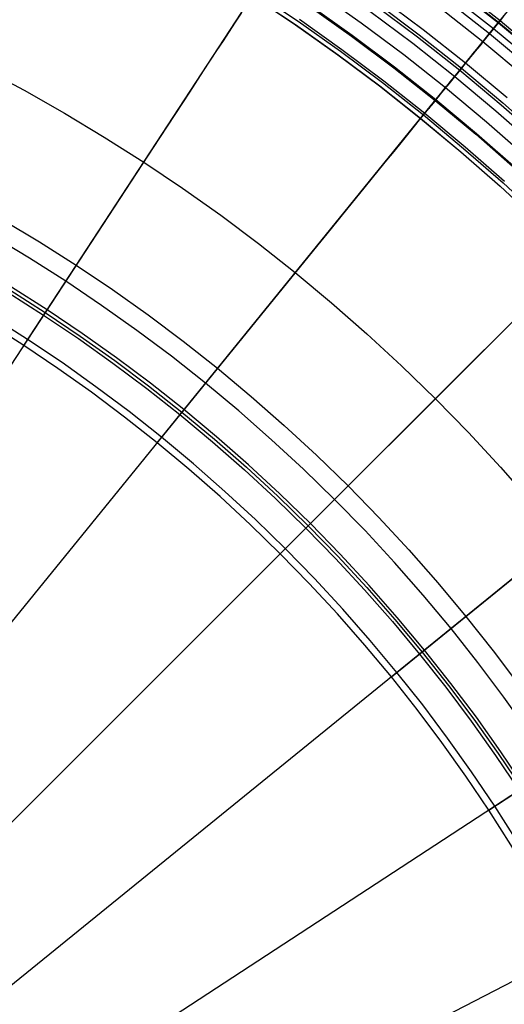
# Model space of a CAD drawing. Header units: millimetres. Extents: x -14 to 488, y -50 to 50.
# Tile 93 of 256: x 222 to 229, y 10 to 25. Entities that reach past the tile are written whole.
import ezdxf

# ---------------------------------------------------------------- set-up
doc = ezdxf.new("R2010")
doc.units = ezdxf.units.MM
doc.header["$MEASUREMENT"] = 0
doc.layers.add('Default', color=7, linetype='Continuous')

msp = doc.modelspace()

# ---------------------------------------------------------------- linework, layer by layer
at = {"layer": 'Default'}
for points in [[(228.576, 25.392), (229.23, 24.875), (229.87, 24.341)], [(229.874, 24.345), (229.233, 24.88), (228.58, 25.396)], [(228.6, 25.423), (229.255, 24.906), (229.896, 24.371)], [(225.532, 25.28), (226.179, 24.845), (226.817, 24.392), (227.444, 23.922), (228.06, 23.435), (228.664, 22.931), (229.256, 22.412), (229.834, 21.877)], [(225.533, 25.282), (226.18, 24.846), (226.818, 24.393), (227.446, 23.923), (228.061, 23.436), (228.665, 22.933), (229.257, 22.413), (229.835, 21.878)], [(225.568, 25.337), (226.218, 24.9), (226.857, 24.446), (227.485, 23.975), (228.103, 23.487), (228.708, 22.982), (229.301, 22.462), (229.88, 21.926)], [(226.518, 25.335), (227.168, 24.873), (227.808, 24.394), (228.436, 23.897), (229.051, 23.384), (229.654, 22.854)], [(227.451, 25.26), (228.1, 24.774), (228.738, 24.269), (229.363, 23.748)], [(228.448, 25.225), (229.097, 24.712), (229.734, 24.181)], [(228.507, 25.302), (229.158, 24.787), (229.797, 24.255)], [(226.377, 25.131), (227.022, 24.673), (227.656, 24.197), (228.279, 23.704), (228.89, 23.195), (229.488, 22.67)], [(226.387, 25.145), (227.032, 24.687), (227.667, 24.211), (228.29, 23.718), (228.901, 23.208), (229.5, 22.683)], [(227.367, 25.145), (228.013, 24.66), (228.648, 24.159), (229.27, 23.64), (229.88, 23.104)], [(227.39, 25.177), (228.037, 24.691), (228.673, 24.189), (229.296, 23.669), (229.906, 23.133)], [(228.352, 25.1), (228.998, 24.59), (229.631, 24.062), (230.252, 23.517), (230.858, 22.956), (231.45, 22.379), (232.027, 21.787), (232.588, 21.181), (233.132, 20.561), (233.66, 19.927), (234.171, 19.281), (234.664, 18.623), (235.139, 17.954), (235.596, 17.275), (236.034, 16.586), (236.453, 15.888), (236.853, 15.182), (237.233, 14.469), (237.594, 13.749), (237.935, 13.023), (238.257, 12.292), (238.558, 11.557), (238.84, 10.819), (239.102, 10.078)], [(226.237, 24.928), (226.877, 24.474), (227.506, 24.002), (228.124, 23.513), (228.73, 23.008), (229.323, 22.487)], [(227.297, 25.049), (227.941, 24.566), (228.573, 24.066), (229.193, 23.549), (229.8, 23.016)], [(221.482, 24.184), (222.095, 23.857), (222.702, 23.514), (223.302, 23.153), (223.895, 22.777), (224.479, 22.384), (225.054, 21.976), (225.62, 21.552), (226.175, 21.113), (226.72, 20.659), (227.253, 20.19), (227.774, 19.708), (228.283, 19.212), (228.779, 18.703), (229.261, 18.182), (229.729, 17.649)], [(221.482, 24.184), (222.095, 23.857), (222.702, 23.514), (223.302, 23.153), (223.895, 22.777), (224.479, 22.384), (225.054, 21.976), (225.62, 21.552), (226.175, 21.113), (226.72, 20.659), (227.253, 20.19), (227.774, 19.708), (228.283, 19.212), (228.779, 18.703), (229.261, 18.182), (229.729, 17.649)], [(221.767, 21.91), (222.327, 21.574), (222.879, 21.223), (223.424, 20.857), (223.96, 20.476), (224.487, 20.081), (225.005, 19.672), (225.513, 19.248), (226.01, 18.812), (226.496, 18.362), (226.971, 17.9), (227.433, 17.425), (227.882, 16.939), (228.319, 16.442), (228.742, 15.935), (229.152, 15.417), (229.547, 14.889)], [(221.855, 20.811), (222.388, 20.472), (222.913, 20.119), (223.431, 19.751), (223.94, 19.37), (224.439, 18.975), (224.929, 18.566), (225.409, 18.145), (225.878, 17.711), (226.336, 17.265), (226.782, 16.807), (227.216, 16.338), (227.637, 15.859), (228.045, 15.369), (228.44, 14.869), (228.822, 14.36), (229.189, 13.843), (229.543, 13.317), (229.881, 12.784), (230.205, 12.244), (230.515, 11.698), (230.809, 11.147), (231.088, 10.59), (231.352, 10.029)], [(221.88, 20.852), (222.414, 20.512), (222.941, 20.158), (223.459, 19.79), (223.969, 19.408), (224.47, 19.012), (224.961, 18.603), (225.441, 18.181), (225.911, 17.746), (226.37, 17.299), (226.817, 16.841), (227.251, 16.371), (227.674, 15.89), (228.083, 15.399), (228.479, 14.898), (228.861, 14.389), (229.229, 13.87), (229.583, 13.344), (229.922, 12.81), (230.247, 12.269), (230.557, 11.722), (230.852, 11.169), (231.131, 10.611), (231.396, 10.049)], [(231.439, 10.068), (231.174, 10.632), (230.894, 11.191), (230.599, 11.745), (230.288, 12.293), (229.963, 12.835), (229.623, 13.37), (229.268, 13.897), (228.899, 14.417), (228.517, 14.928), (228.12, 15.429), (227.71, 15.921), (227.287, 16.403), (226.851, 16.873), (226.404, 17.333), (225.944, 17.781), (225.473, 18.216), (224.992, 18.639), (224.5, 19.049), (223.998, 19.446), (223.487, 19.829), (222.968, 20.198), (222.441, 20.552), (221.906, 20.892)], [(230.855, 9.803), (230.597, 10.352), (230.325, 10.896), (230.037, 11.436), (229.734, 11.97), (229.418, 12.498), (229.086, 13.019), (228.741, 13.533), (228.381, 14.039), (228.008, 14.536), (227.622, 15.025), (227.223, 15.504), (226.811, 15.973), (226.386, 16.432), (225.95, 16.879), (225.503, 17.316), (225.044, 17.74), (224.575, 18.152), (224.096, 18.551), (223.607, 18.938), (223.109, 19.311), (222.603, 19.67), (222.09, 20.016), (221.568, 20.347)]]:
    msp.add_lwpolyline(points, dxfattribs=at)
at = {"layer": 'Default', "extrusion": (0.836996, -0.54721, 0)}
for points in [[(139.726, 101.663), (139.723, 101.677), (139.719, 101.692), (139.715, 101.706), (139.711, 101.72), (139.707, 101.734), (139.702, 101.748), (139.697, 101.762), (139.691, 101.776), (139.685, 101.791), (139.678, 101.805), (139.672, 101.819), (139.664, 101.833), (139.657, 101.846), (139.649, 101.86), (139.64, 101.874), (139.631, 101.887), (139.622, 101.901), (139.612, 101.914), (139.602, 101.927), (139.592, 101.94), (139.581, 101.953), (139.569, 101.965), (139.558, 101.977), (139.546, 101.989), (139.533, 102.001), (139.521, 102.013), (139.508, 102.024), (139.494, 102.035), (139.481, 102.045), (139.467, 102.055), (139.452, 102.065), (139.438, 102.075), (139.423, 102.084), (139.408, 102.093), (139.393, 102.101), (139.377, 102.109), (139.361, 102.117), (139.346, 102.124), (139.33, 102.131), (139.313, 102.138), (139.297, 102.144), (139.281, 102.149), (139.264, 102.155), (139.248, 102.159), (139.231, 102.164), (139.214, 102.168), (139.198, 102.172), (139.181, 102.175), (139.164, 102.178), (139.147, 102.18), (139.131, 102.182), (139.114, 102.184), (139.098, 102.185), (139.081, 102.186), (139.065, 102.186), (139.049, 102.186), (139.032, 102.186), (139.016, 102.185), (139.001, 102.184), (138.985, 102.183), (138.969, 102.181), (138.954, 102.18), (138.939, 102.177), (138.924, 102.175)], [(138.283, 101.407), (138.28, 101.421), (138.277, 101.435), (138.275, 101.449), (138.274, 101.464), (138.272, 101.479), (138.271, 101.493), (138.271, 101.508), (138.27, 101.523), (138.271, 101.539), (138.271, 101.554), (138.272, 101.569), (138.273, 101.585), (138.275, 101.6), (138.277, 101.616), (138.28, 101.632), (138.283, 101.647), (138.286, 101.663), (138.29, 101.679), (138.294, 101.694), (138.299, 101.71), (138.304, 101.725), (138.31, 101.741), (138.316, 101.756), (138.322, 101.771), (138.329, 101.787), (138.337, 101.802), (138.344, 101.816), (138.352, 101.831), (138.361, 101.846), (138.37, 101.86), (138.379, 101.874), (138.389, 101.888), (138.399, 101.902), (138.41, 101.915), (138.421, 101.928), (138.432, 101.941), (138.444, 101.953), (138.456, 101.966), (138.468, 101.977), (138.48, 101.989), (138.493, 102), (138.506, 102.011), (138.519, 102.022), (138.533, 102.032), (138.547, 102.042), (138.56, 102.051), (138.575, 102.06), (138.589, 102.069), (138.603, 102.077), (138.618, 102.085), (138.633, 102.093), (138.647, 102.1), (138.662, 102.107), (138.677, 102.113), (138.692, 102.12), (138.707, 102.125), (138.722, 102.131), (138.738, 102.135), (138.753, 102.14), (138.768, 102.144), (138.783, 102.148), (138.798, 102.152), (138.813, 102.155), (138.828, 102.158)]]:
    msp.add_lwpolyline(points, dxfattribs=at)
at = {"layer": 'Default', "extrusion": (0.776353, -0.630298, 0)}
for points in [[(157.093, 101.663), (157.09, 101.677), (157.086, 101.692), (157.082, 101.706), (157.078, 101.72), (157.074, 101.734), (157.069, 101.748), (157.064, 101.762), (157.058, 101.776), (157.052, 101.791), (157.045, 101.805), (157.039, 101.819), (157.031, 101.833), (157.024, 101.846), (157.016, 101.86), (157.007, 101.874), (156.998, 101.887), (156.989, 101.901), (156.979, 101.914), (156.969, 101.927), (156.959, 101.94), (156.948, 101.953), (156.936, 101.965), (156.925, 101.977), (156.913, 101.989), (156.9, 102.001), (156.888, 102.013), (156.875, 102.024), (156.861, 102.035), (156.848, 102.045), (156.834, 102.055), (156.819, 102.065), (156.805, 102.075), (156.79, 102.084), (156.775, 102.093), (156.76, 102.101), (156.744, 102.109), (156.728, 102.117), (156.713, 102.124), (156.697, 102.131), (156.68, 102.138), (156.664, 102.144), (156.648, 102.149), (156.631, 102.155), (156.615, 102.159), (156.598, 102.164), (156.581, 102.168), (156.565, 102.172), (156.548, 102.175), (156.531, 102.178), (156.514, 102.18), (156.498, 102.182), (156.481, 102.184), (156.465, 102.185), (156.448, 102.186), (156.432, 102.186), (156.416, 102.186), (156.399, 102.186), (156.383, 102.185), (156.368, 102.184), (156.352, 102.183), (156.336, 102.181), (156.321, 102.18), (156.306, 102.177), (156.291, 102.175)], [(155.65, 101.407), (155.647, 101.421), (155.644, 101.435), (155.642, 101.449), (155.641, 101.464), (155.639, 101.479), (155.638, 101.493), (155.638, 101.508), (155.638, 101.523), (155.638, 101.539), (155.638, 101.554), (155.639, 101.569), (155.64, 101.585), (155.642, 101.6), (155.644, 101.616), (155.647, 101.632), (155.65, 101.647), (155.653, 101.663), (155.657, 101.679), (155.661, 101.694), (155.666, 101.71), (155.671, 101.725), (155.677, 101.741), (155.683, 101.756), (155.689, 101.771), (155.696, 101.787), (155.704, 101.802), (155.711, 101.816), (155.719, 101.831), (155.728, 101.846), (155.737, 101.86), (155.746, 101.874), (155.756, 101.888), (155.766, 101.902), (155.777, 101.915), (155.788, 101.928), (155.799, 101.941), (155.811, 101.953), (155.823, 101.966), (155.835, 101.977), (155.847, 101.989), (155.86, 102), (155.873, 102.011), (155.886, 102.022), (155.9, 102.032), (155.914, 102.042), (155.928, 102.051), (155.942, 102.06), (155.956, 102.069), (155.97, 102.077), (155.985, 102.085), (156, 102.093), (156.014, 102.1), (156.029, 102.107), (156.044, 102.113), (156.059, 102.12), (156.074, 102.125), (156.089, 102.131), (156.105, 102.135), (156.12, 102.14), (156.135, 102.144), (156.15, 102.148), (156.165, 102.152), (156.18, 102.155), (156.195, 102.158)]]:
    msp.add_lwpolyline(points, dxfattribs=at)
at = {"layer": 'Default', "extrusion": (-0.707107, 0.707107, 0)}
for points in [[(-173.15, 101.663), (-173.147, 101.677), (-173.143, 101.692), (-173.139, 101.706), (-173.135, 101.72), (-173.131, 101.734), (-173.126, 101.748), (-173.121, 101.762), (-173.115, 101.776), (-173.109, 101.791), (-173.102, 101.805), (-173.096, 101.819), (-173.088, 101.833), (-173.081, 101.846), (-173.073, 101.86), (-173.064, 101.874), (-173.055, 101.887), (-173.046, 101.901), (-173.036, 101.914), (-173.026, 101.927), (-173.015, 101.94), (-173.005, 101.953), (-172.993, 101.965), (-172.982, 101.977), (-172.97, 101.989), (-172.957, 102.001), (-172.945, 102.013), (-172.932, 102.024), (-172.918, 102.035), (-172.905, 102.045), (-172.891, 102.055), (-172.876, 102.065), (-172.862, 102.075), (-172.847, 102.084), (-172.832, 102.093), (-172.817, 102.101), (-172.801, 102.109), (-172.785, 102.117), (-172.77, 102.124), (-172.754, 102.131), (-172.737, 102.138), (-172.721, 102.144), (-172.705, 102.149), (-172.688, 102.155), (-172.672, 102.159), (-172.655, 102.164), (-172.638, 102.168), (-172.622, 102.172), (-172.605, 102.175), (-172.588, 102.178), (-172.571, 102.18), (-172.555, 102.182), (-172.538, 102.184), (-172.522, 102.185), (-172.505, 102.186), (-172.489, 102.186), (-172.473, 102.186), (-172.456, 102.186), (-172.44, 102.185), (-172.425, 102.184), (-172.409, 102.183), (-172.393, 102.181), (-172.378, 102.18), (-172.363, 102.177), (-172.348, 102.175)], [(-171.706, 101.407), (-171.704, 101.421), (-171.701, 101.435), (-171.699, 101.449), (-171.698, 101.464), (-171.696, 101.479), (-171.695, 101.493), (-171.695, 101.508), (-171.694, 101.523), (-171.695, 101.539), (-171.695, 101.554), (-171.696, 101.569), (-171.697, 101.585), (-171.699, 101.6), (-171.701, 101.616), (-171.704, 101.632), (-171.707, 101.647), (-171.71, 101.663), (-171.714, 101.679), (-171.718, 101.694), (-171.723, 101.71), (-171.728, 101.725), (-171.734, 101.741), (-171.74, 101.756), (-171.746, 101.771), (-171.753, 101.787), (-171.76, 101.802), (-171.768, 101.816), (-171.776, 101.831), (-171.785, 101.846), (-171.794, 101.86), (-171.803, 101.874), (-171.813, 101.888), (-171.823, 101.902), (-171.834, 101.915), (-171.845, 101.928), (-171.856, 101.941), (-171.868, 101.953), (-171.88, 101.966), (-171.892, 101.977), (-171.904, 101.989), (-171.917, 102), (-171.93, 102.011), (-171.943, 102.022), (-171.957, 102.032), (-171.971, 102.042), (-171.984, 102.051), (-171.999, 102.06), (-172.013, 102.069), (-172.027, 102.077), (-172.042, 102.085), (-172.057, 102.093), (-172.071, 102.1), (-172.086, 102.107), (-172.101, 102.113), (-172.116, 102.12), (-172.131, 102.125), (-172.146, 102.131), (-172.162, 102.135), (-172.177, 102.14), (-172.192, 102.144), (-172.207, 102.148), (-172.222, 102.152), (-172.237, 102.155), (-172.252, 102.158)]]:
    msp.add_lwpolyline(points, dxfattribs=at)
at = {"layer": 'Default', "extrusion": (-0.630298, 0.776353, 0)}
for points in [[(-187.628, 101.663), (-187.625, 101.677), (-187.622, 101.692), (-187.618, 101.706), (-187.614, 101.72), (-187.61, 101.734), (-187.605, 101.748), (-187.6, 101.762), (-187.594, 101.776), (-187.588, 101.791), (-187.581, 101.805), (-187.574, 101.819), (-187.567, 101.833), (-187.559, 101.846), (-187.551, 101.86), (-187.543, 101.874), (-187.534, 101.887), (-187.525, 101.901), (-187.515, 101.914), (-187.505, 101.927), (-187.494, 101.94), (-187.483, 101.953), (-187.472, 101.965), (-187.461, 101.977), (-187.449, 101.989), (-187.436, 102.001), (-187.423, 102.013), (-187.41, 102.024), (-187.397, 102.035), (-187.383, 102.045), (-187.369, 102.055), (-187.355, 102.065), (-187.341, 102.075), (-187.326, 102.084), (-187.311, 102.093), (-187.295, 102.101), (-187.28, 102.109), (-187.264, 102.117), (-187.248, 102.124), (-187.232, 102.131), (-187.216, 102.138), (-187.2, 102.144), (-187.183, 102.149), (-187.167, 102.155), (-187.15, 102.159), (-187.134, 102.164), (-187.117, 102.168), (-187.1, 102.172), (-187.084, 102.175), (-187.067, 102.178), (-187.05, 102.18), (-187.034, 102.182), (-187.017, 102.184), (-187, 102.185), (-186.984, 102.186), (-186.968, 102.186), (-186.951, 102.186), (-186.935, 102.186), (-186.919, 102.185), (-186.903, 102.184), (-186.888, 102.183), (-186.872, 102.181), (-186.857, 102.18), (-186.842, 102.177), (-186.827, 102.175)], [(-186.185, 101.407), (-186.183, 101.421), (-186.18, 101.435), (-186.178, 101.449), (-186.177, 101.464), (-186.175, 101.479), (-186.174, 101.493), (-186.174, 101.508), (-186.173, 101.523), (-186.173, 101.539), (-186.174, 101.554), (-186.175, 101.569), (-186.176, 101.585), (-186.178, 101.6), (-186.18, 101.616), (-186.183, 101.632), (-186.186, 101.647), (-186.189, 101.663), (-186.193, 101.679), (-186.197, 101.694), (-186.202, 101.71), (-186.207, 101.725), (-186.213, 101.741), (-186.219, 101.756), (-186.225, 101.771), (-186.232, 101.787), (-186.239, 101.802), (-186.247, 101.816), (-186.255, 101.831), (-186.264, 101.846), (-186.273, 101.86), (-186.282, 101.874), (-186.292, 101.888), (-186.302, 101.902), (-186.313, 101.915), (-186.324, 101.928), (-186.335, 101.941), (-186.346, 101.953), (-186.358, 101.966), (-186.371, 101.977), (-186.383, 101.989), (-186.396, 102), (-186.409, 102.011), (-186.422, 102.022), (-186.436, 102.032), (-186.449, 102.042), (-186.463, 102.051), (-186.477, 102.06), (-186.492, 102.069), (-186.506, 102.077), (-186.521, 102.085), (-186.535, 102.093), (-186.55, 102.1), (-186.565, 102.107), (-186.58, 102.113), (-186.595, 102.12), (-186.61, 102.125), (-186.625, 102.131), (-186.64, 102.135), (-186.655, 102.14), (-186.671, 102.144), (-186.686, 102.148), (-186.701, 102.152), (-186.716, 102.155), (-186.731, 102.158)]]:
    msp.add_lwpolyline(points, dxfattribs=at)
at = {"layer": 'Default', "extrusion": (-0.54721, 0.836996, 0)}
msp.add_lwpolyline([(-198.868, 101.407), (-198.866, 101.421), (-198.863, 101.435), (-198.861, 101.449), (-198.859, 101.464), (-198.858, 101.479), (-198.857, 101.493), (-198.856, 101.508), (-198.856, 101.523), (-198.856, 101.539), (-198.857, 101.554), (-198.858, 101.569), (-198.859, 101.585), (-198.861, 101.6), (-198.863, 101.616), (-198.865, 101.632), (-198.868, 101.647), (-198.872, 101.663), (-198.876, 101.679), (-198.88, 101.694), (-198.885, 101.71), (-198.89, 101.725), (-198.895, 101.741), (-198.901, 101.756), (-198.908, 101.771), (-198.915, 101.787), (-198.922, 101.802), (-198.93, 101.816), (-198.938, 101.831), (-198.947, 101.846), (-198.956, 101.86), (-198.965, 101.874), (-198.975, 101.888), (-198.985, 101.902), (-198.996, 101.915), (-199.007, 101.928), (-199.018, 101.941), (-199.029, 101.953), (-199.041, 101.966), (-199.053, 101.977), (-199.066, 101.989), (-199.079, 102), (-199.092, 102.011), (-199.105, 102.022), (-199.119, 102.032), (-199.132, 102.042), (-199.146, 102.051), (-199.16, 102.06), (-199.175, 102.069), (-199.189, 102.077), (-199.204, 102.085), (-199.218, 102.093), (-199.233, 102.1), (-199.248, 102.107), (-199.263, 102.113), (-199.278, 102.12), (-199.293, 102.125), (-199.308, 102.131), (-199.323, 102.135), (-199.338, 102.14), (-199.353, 102.144), (-199.368, 102.148), (-199.383, 102.152), (-199.398, 102.155), (-199.413, 102.158)], dxfattribs=at)
at = {"layer": 'Default'}
for points in [[(224.096, 18.551, 101.407), (226.99, 22.117, 76.821), (227.96, 23.312, 67.106), (228.673, 24.189, 58.875), (229.177, 24.811, 51.878), (229.512, 25.223, 46.03)], [(222.09, 20.016, 101.407), (224.603, 23.86, 76.821), (225.445, 25.148, 67.106)], [(225.362, 25.021, 1.142), (225.273, 24.885, 1.106), (225.182, 24.745, 1.073), (225.088, 24.601, 1.042), (224.991, 24.454, 1.013), (224.791, 24.148, 0.963), (224.582, 23.828, 0.924), (224.363, 23.492, 0.895), (224.134, 23.142, 0.878), (208.878, -0.193, 0.872)], [(229.309, 24.973, 2.212), (229.255, 24.906, 2.139), (229.198, 24.836, 2.068), (229.139, 24.763, 1.999), (229.078, 24.688, 1.932), (229.014, 24.61, 1.866), (228.949, 24.529, 1.802), (228.881, 24.446, 1.74), (228.811, 24.359, 1.68), (228.738, 24.269, 1.621), (228.663, 24.177, 1.564), (228.585, 24.081, 1.509), (228.504, 23.982, 1.456), (228.421, 23.879, 1.405), (228.335, 23.774, 1.356), (228.247, 23.664, 1.309), (228.156, 23.552, 1.264), (228.061, 23.436, 1.221), (227.965, 23.317, 1.181), (227.865, 23.194, 1.142), (227.762, 23.068, 1.106), (227.657, 22.938, 1.073), (227.549, 22.805, 1.042), (227.438, 22.668, 1.013), (227.208, 22.385, 0.963), (226.966, 22.087, 0.924), (226.714, 21.776, 0.895), (226.45, 21.451, 0.878), (208.878, -0.193, 0.872)], [(229.233, 24.88, 24.858), (229.192, 24.829, 24.839), (229.151, 24.778, 24.818), (229.111, 24.729, 24.795), (229.071, 24.68, 24.771), (229.032, 24.632, 24.745), (228.993, 24.584, 24.718), (228.955, 24.537, 24.689), (228.918, 24.491, 24.659), (228.882, 24.446, 24.627), (228.846, 24.402, 24.594), (228.811, 24.359, 24.559), (228.776, 24.317, 24.524), (228.743, 24.276, 24.487), (228.71, 24.235, 24.45), (228.679, 24.196, 24.411), (228.648, 24.159, 24.371), (228.618, 24.122, 24.33), (228.589, 24.086, 24.289), (228.561, 24.052, 24.247), (228.534, 24.019, 24.204), (228.508, 23.987, 24.16), (228.483, 23.956, 24.116), (228.459, 23.926, 24.071), (228.436, 23.897, 24.026), (228.413, 23.869, 23.98), (228.392, 23.843, 23.934), (228.371, 23.817, 23.888), (228.351, 23.793, 23.841), (228.332, 23.769, 23.794), (228.314, 23.747, 23.747), (228.296, 23.725, 23.7), (228.279, 23.704, 23.652), (228.263, 23.685, 23.605), (228.248, 23.666, 23.557), (228.234, 23.648, 23.509), (228.22, 23.631, 23.462), (228.207, 23.615, 23.414), (228.194, 23.599, 23.366), (228.182, 23.585, 23.318), (228.171, 23.571, 23.27), (228.16, 23.558, 23.221), (228.151, 23.546, 23.173), (228.141, 23.534, 23.125), (228.132, 23.524, 23.077), (228.116, 23.504, 22.981), (228.103, 23.487, 22.884), (228.091, 23.472, 22.788), (228.081, 23.46, 22.692), (228.073, 23.451, 22.596), (228.067, 23.443, 22.501), (228.063, 23.438, 22.405), (228.06, 23.435, 22.31), (228.06, 23.434, 22.215), (228.06, 23.435, 22.12), (228.063, 23.438, 22.025), (228.067, 23.443, 21.931), (228.072, 23.45, 21.836), (228.08, 23.459, 21.742), (228.088, 23.469, 21.648), (228.099, 23.482, 21.554), (228.111, 23.497, 21.461), (228.124, 23.513, 21.368), (228.139, 23.532, 21.275), (228.156, 23.552, 21.182), (228.174, 23.575, 21.09), (228.194, 23.599, 20.998), (228.215, 23.626, 20.907), (228.238, 23.654, 20.816), (228.263, 23.685, 20.725), (228.29, 23.718, 20.635), (228.319, 23.753, 20.546), (228.349, 23.79, 20.457), (228.381, 23.83, 20.369), (228.415, 23.872, 20.282), (228.452, 23.917, 20.195), (228.49, 23.964, 20.11), (228.53, 24.014, 20.026), (228.573, 24.066, 19.943), (228.618, 24.121, 19.861), (228.665, 24.179, 19.781), (228.689, 24.209, 19.741), (228.714, 24.24, 19.702), (228.74, 24.272, 19.663), (228.766, 24.304, 19.625), (228.793, 24.337, 19.588), (228.82, 24.371, 19.551), (228.848, 24.405, 19.514), (228.877, 24.441, 19.478), (228.906, 24.477, 19.443), (228.936, 24.514, 19.409), (228.967, 24.551, 19.375), (229.009, 24.604, 19.329), (229.021, 24.618, 19.317), (229.033, 24.632, 19.303), (229.045, 24.647, 19.288), (229.057, 24.663, 19.273), (229.07, 24.678, 19.256), (229.097, 24.712, 19.218), (229.127, 24.748, 19.175), (229.158, 24.787, 19.125), (229.193, 24.83, 19.069), (229.23, 24.875, 19.006), (229.268, 24.922, 18.937)], [(229.268, 24.922, 24.875), (229.262, 24.915, 24.872), (229.233, 24.88, 24.858)], [(229.69, 14.191, 102.075), (229.313, 14.722, 102.075), (228.923, 15.243, 102.075), (228.519, 15.753, 102.075), (228.1, 16.256, 102.075), (227.668, 16.747, 102.075), (227.224, 17.228, 102.075), (226.767, 17.696, 102.075), (226.298, 18.153, 102.075), (225.818, 18.597, 102.075), (225.326, 19.029, 102.075), (224.824, 19.448, 102.075), (224.313, 19.852, 102.075), (223.792, 20.242, 102.075), (223.262, 20.619, 102.075), (222.722, 20.982, 102.075), (222.178, 21.328, 102.075), (221.626, 21.66, 102.075)], [(225.95, 16.879, 101.407), (229.198, 20.127, 76.821), (230.286, 21.215, 67.106)], [(229.442, 20.371, 0.963), (229.171, 20.1, 0.924), (228.887, 19.817, 0.895), (228.591, 19.521, 0.878), (208.878, -0.193, 0.872)], [(230.95, 9.852, 101.888), (230.692, 10.402, 101.888), (230.419, 10.945, 101.888), (230.129, 11.49, 101.888), (229.825, 12.027, 101.888), (229.507, 12.556, 101.888), (229.176, 13.077, 101.888), (228.827, 13.595, 101.888), (228.466, 14.104, 101.888), (228.092, 14.603, 101.888), (227.705, 15.092, 101.888), (227.303, 15.574, 101.888), (226.889, 16.045, 101.888), (226.463, 16.506, 101.888), (226.026, 16.955, 101.888), (225.576, 17.393, 101.888), (225.116, 17.819, 101.888), (224.645, 18.233, 101.888), (224.163, 18.634, 101.888), (223.674, 19.021, 101.888), (223.174, 19.395, 101.888), (222.666, 19.757, 101.888), (222.148, 20.105, 101.888), (221.627, 20.436, 101.888)], [(227.622, 15.025, 101.407), (231.188, 17.92, 76.821)], [(230.522, 17.379, 0.878), (208.878, -0.193, 0.872)], [(229.086, 13.019, 101.407), (232.93, 15.532, 76.821)], [(232.213, 15.063, 0.878), (208.878, -0.193, 0.872)], [(233.643, 12.612, 0.878), (208.878, -0.193, 0.872)]]:
    msp.add_polyline3d(points, dxfattribs=at)

doc.saveas('drawing.dxf')
